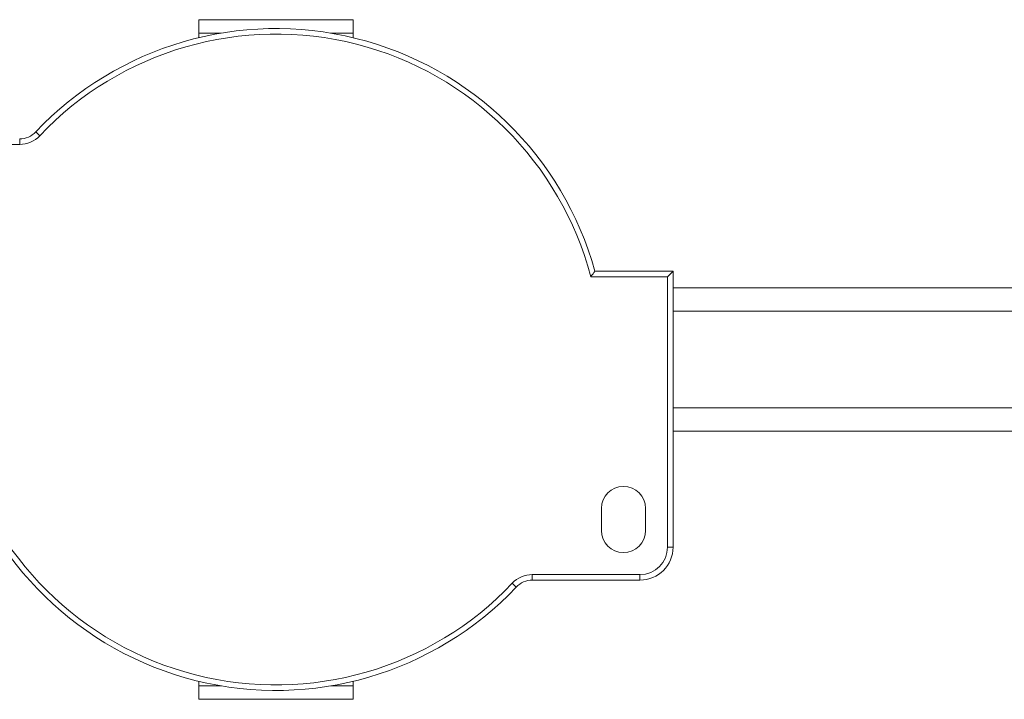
# Model space of a CAD drawing. Header units: millimetres. Extents: x -456 to 1926, y -70 to 431.
# Tile 19 of 44: x 489 to 578, y -70 to -8. Entities that reach past the tile are written whole.
import ezdxf

# ---------------------------------------------------------------- set-up
doc = ezdxf.new("R2010")
doc.units = ezdxf.units.MM
doc.linetypes.add('SLD-Solid', pattern=[0])

msp = doc.modelspace()

# ---------------------------------------------------------------- linework, layer by layer
at = {"color": 7, "linetype": 'SLD-Solid', "lineweight": 18}
for p, q in [((518.814, -8.308), (504.814, -8.308)), ((504.814, -8.308), (504.814, -9.524)), ((518.814, -9.524), (518.814, -8.308)), ((504.814, -9.524), (506.835, -9.524)), ((504.814, -9.936), (504.814, -9.524)), ((516.793, -9.524), (518.814, -9.524)), ((518.814, -9.936), (518.814, -9.524)), ((490.392, -18.827), (490.029, -18.483)), ((488.577, -19.608), (478.814, -19.608)), ((488.577, -19.608), (488.577, -19.108)), ((540.728, -31.108), (547.814, -31.108)), ((547.314, -31.608), (547.814, -31.108)), ((547.814, -56.108), (547.814, -31.108)), ((540.345, -31.608), (547.314, -31.608)), ((547.314, -56.108), (547.314, -31.608)), ((611.926, -32.608), (547.814, -32.608)), ((611.926, -34.733), (547.814, -34.733)), ((611.926, -43.483), (547.814, -43.483)), ((547.814, -45.608), (611.926, -45.608)), ((541.314, -54.608), (541.314, -52.608)), ((545.314, -52.608), (545.314, -54.608)), ((547.314, -56.108), (547.814, -56.108)), ((535.052, -58.608), (544.814, -58.608)), ((535.052, -58.608), (535.052, -59.108)), ((544.814, -58.608), (544.814, -59.108)), ((533.237, -59.389), (533.6, -59.733)), ((535.052, -59.108), (544.814, -59.108)), ((504.814, -68.692), (504.814, -68.28)), ((504.814, -68.692), (506.835, -68.692)), ((504.814, -68.692), (504.814, -69.908)), ((516.793, -68.692), (518.814, -68.692)), ((518.814, -68.692), (518.814, -68.28)), ((518.814, -69.908), (518.814, -68.692)), ((504.814, -69.908), (518.814, -69.908))]:
    msp.add_line(p, q, dxfattribs=at)
for centre, radius, start, end in [((511.814, -39.108), 30, 15.46601, 136.56746), ((511.814, -39.108), 29.5, 14.7284, 136.56746), ((488.577, -17.108), 2, 270, 316.56746), ((488.577, -17.108), 2.5, 270, 316.56746), ((511.814, -39.108), 30, 195.46601, 316.56746), ((511.814, -39.108), 29.5, 194.7284, 316.56746), ((543.314, -52.608), 2, 0, 180), ((543.314, -54.608), 2, 180, 0), ((544.814, -56.108), 2.5, 270, 0), ((544.814, -56.108), 3, 270, 0), ((535.052, -61.108), 2.5, 90, 136.56746), ((535.052, -61.108), 2, 90, 136.56746)]:
    msp.add_arc(centre, radius, start, end, dxfattribs=at)
msp.add_open_spline([(540.345, -31.608), (540.417, -31.515), (540.545, -31.348), (540.672, -31.182), (540.728, -31.108)], degree=3, knots=[0, 0, 0, 0, 0.558361, 1, 1, 1, 1], dxfattribs=at)

doc.saveas('drawing.dxf')
